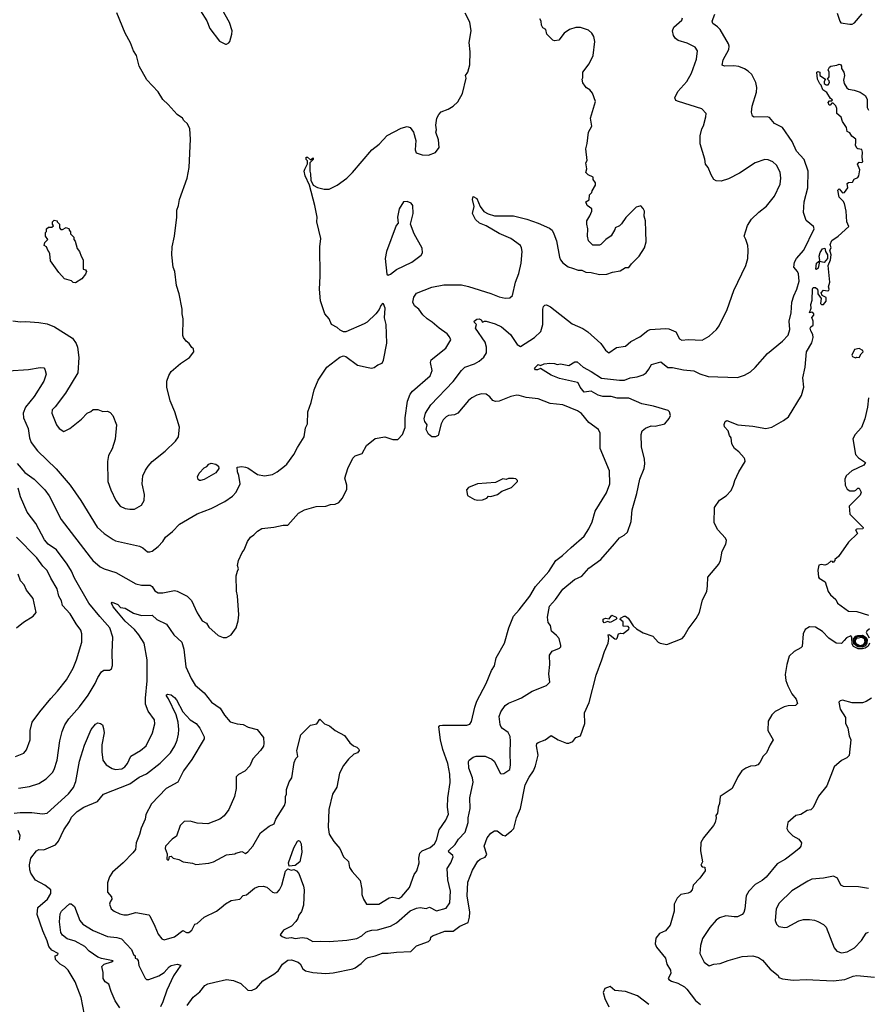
# Model space of a CAD drawing. Extents: x 1863017 to 1989460, y 394564 to 532820.
# Tile 45 of 213: x 1871152 to 1878343, y 472655 to 480999. Entities that reach past the tile are written whole.
import ezdxf

# ---------------------------------------------------------------- set-up
doc = ezdxf.new("R2010")
doc.units = 0

msp = doc.modelspace()

# ---------------------------------------------------------------- linework, layer by layer
at = {"layer": '0CON10XD'}
for points in [[(1872685, 481072.5), (1872738.3, 480988.3), (1872764.2, 480924.2), (1872845, 480817.5), (1872895, 480790), (1872905, 480790)], [(1872905, 480790), (1872925, 480802.5), (1872932.5, 480815), (1872948.8, 480875), (1872951.2, 480905), (1872930, 480975), (1872866.7, 481085)], [(1871055, 478023.3), (1871225.5, 478034.5), (1871325, 478052), (1871355, 478048.8), (1871365.9, 478035.9), (1871375.7, 477995), (1871355, 477936.2), (1871274.7, 477805.3), (1871201.5, 477715), (1871181.5, 477665), (1871184.6, 477624.6), (1871223.3, 477535), (1871235.5, 477455), (1871247.8, 477415), (1871301.4, 477345), (1871462.2, 477192.2), (1871578.6, 477055), (1871670, 476925), (1871809.1, 476699.1), (1871868, 476645), (1871942.7, 476592.7), (1871965, 476581.9), (1872166.3, 476536.3), (1872195, 476524.2), (1872235, 476490), (1872255, 476488.8), (1872273.9, 476496.1), (1872325.9, 476534.1), (1872365, 476577.5), (1872386.1, 476613.9), (1872447, 476663), (1872505, 476723.3), (1872655, 476810), (1872773, 476857), (1872890, 476915), (1872955, 476960), (1872985.8, 476995), (1873021.2, 477065), (1873008.8, 477135), (1872997, 477167), (1872995, 477207.5), (1873035, 477212.5), (1873065, 477206.7), (1873085, 477200), (1873167.5, 477145), (1873225, 477132), (1873295, 477143.8), (1873335, 477166.2), (1873394.4, 477215.6), (1873416.8, 477233.2), (1873476, 477315), (1873505.8, 477374.2), (1873563.3, 477465), (1873575, 477540), (1873590, 477575), (1873593.4, 477676.6), (1873620.8, 477755), (1873646.6, 477863.4), (1873680, 477945), (1873754, 478055), (1873865, 478138.8), (1873895, 478150), (1873915, 478143.3), (1874015, 478072), (1874105, 478050), (1874133, 478047), (1874155, 478052.5), (1874186.4, 478073.6), (1874223, 478087), (1874236.1, 478113.9), (1874261.7, 478258.3), (1874258.6, 478415), (1874242.9, 478472.9), (1874248, 478555), (1874235, 478590), (1874225, 478592.5), (1874212.3, 478577.7), (1874198.3, 478541.7), (1874170, 478505), (1874095, 478436.7), (1874069.5, 478420.5), (1873915.9, 478354.1), (1873895, 478353.8), (1873867.7, 478367.7), (1873841.2, 478391.2), (1873794.4, 478414.4), (1873773.3, 478465), (1873738.9, 478505), (1873701.9, 478615), (1873693.3, 478715), (1873699.4, 478825), (1873695.7, 479074.3), (1873704.3, 479145), (1873670, 479285), (1873672, 479325), (1873654, 479425), (1873607, 479597), (1873570, 479675), (1873562.5, 479715), (1873567, 479733), (1873591.7, 479778.3), (1873591.7, 479801.7), (1873580, 479815), (1873580, 479835), (1873590, 479835), (1873615, 479810), (1873638.3, 479828.3), (1873640, 479815), (1873610, 479785), (1873610, 479715), (1873617, 479693), (1873618.3, 479638.3), (1873640, 479595), (1873675, 479577.5), (1873731.7, 479561.7), (1873775, 479563.3), (1873842.5, 479595), (1873923.3, 479655), (1873973.3, 479705), (1874136.7, 479895), (1874196.7, 479945), (1874265, 480016.2), (1874385, 480080), (1874435, 480092.5), (1874460, 480085), (1874490, 480045), (1874507.5, 479975), (1874502.5, 479895), (1874510.7, 479870.7), (1874563.6, 479853.6), (1874615, 479850), (1874675, 479872.5), (1874707.5, 479915), (1874701.7, 479981.7), (1874677.5, 480045), (1874682.5, 480065), (1874677.5, 480105), (1874687.5, 480165), (1874702.5, 480195), (1874723.6, 480216.4), (1874781.7, 480241.7), (1874825, 480266.7), (1874865, 480303.3), (1874905, 480372.5), (1874935.9, 480504.1), (1874930, 480525), (1874950, 480555), (1874967.5, 480615), (1874968, 480725), (1874961.2, 480805), (1874976.2, 480905), (1874967.3, 480977.3), (1874926.2, 481055)], [(1871095, 478445.6), (1871157.9, 478437.9), (1871205, 478440.6), (1871315, 478432.9), (1871385, 478420), (1871446.4, 478396.4), (1871599.7, 478299.7), (1871631.4, 478255), (1871641.9, 478225), (1871653.3, 478135), (1871645.7, 478005), (1871540, 477835), (1871452.4, 477717.6), (1871427, 477693), (1871424.2, 477665), (1871462.5, 477565), (1871485, 477534), (1871525, 477510), (1871576.2, 477535), (1871675, 477614), (1871724.4, 477665.6), (1871755, 477678.8), (1871775, 477696.7), (1871815, 477696), (1871855, 477678.6), (1871895, 477681.2), (1871918.8, 477668.8), (1871940, 477645), (1871973.3, 477565), (1871960, 477445), (1871935, 477362.5), (1871904.2, 477305.8), (1871896, 477255), (1871898.6, 477085), (1871922.9, 477015), (1871967.5, 476925), (1872003.8, 476875), (1872045, 476857.5), (1872085, 476850), (1872125, 476850.8), (1872185, 476884), (1872205.8, 476924.2), (1872209.2, 476975), (1872189.2, 477065), (1872196.6, 477133.4), (1872217.6, 477182.4), (1872240.8, 477215), (1872275.6, 477254.4), (1872385, 477342.5), (1872472.7, 477427.3), (1872496.2, 477465), (1872506.2, 477545), (1872466.2, 477675), (1872427.7, 477767.7), (1872398.8, 477885), (1872398.8, 477935), (1872415, 477982.5), (1872435, 478016.7), (1872514.2, 478085.8), (1872590, 478135), (1872627.5, 478185), (1872625, 478210), (1872610.7, 478220.7), (1872587.5, 478255), (1872563.6, 478273.6), (1872540, 478305), (1872533.6, 478323.6), (1872535.8, 478465), (1872528, 478505), (1872528.6, 478545), (1872504.4, 478675), (1872481.1, 478745), (1872467.3, 478865), (1872451.8, 478901.8), (1872440.6, 479005), (1872443.5, 479075), (1872463.6, 479165), (1872483.1, 479325), (1872483.1, 479385), (1872498.1, 479425), (1872507.1, 479475), (1872571.4, 479655), (1872588.1, 479745), (1872598, 479985), (1872593, 480073), (1872572.5, 480115), (1872542.5, 480145), (1872532.5, 480165), (1872486.7, 480195), (1872411.2, 480281.2), (1872365, 480322), (1872325, 480386), (1872229.3, 480489.3), (1872164.4, 480605), (1872140.8, 480695), (1872117.1, 480735), (1872091.3, 480801.3), (1872044.4, 480885), (1871975.6, 481055.6)], [(1871846.7, 474795), (1871857.1, 474725), (1871885, 474684.2), (1871934.6, 474654.6), (1871965, 474645.6), (1872018, 474652), (1872042.8, 474667.2), (1872065.4, 474694.6), (1872095, 474758.6), (1872175.3, 474804.7), (1872223.5, 474846.5), (1872277.1, 474955), (1872298.3, 475031.7), (1872295, 475066.2), (1872240, 475140), (1872219.2, 475199.2), (1872218.3, 475248.3), (1872232, 475395), (1872231.1, 475575), (1872205.4, 475715), (1872162.3, 475785), (1872125, 475830.9), (1872045, 475901.5), (1871989.2, 475969.2), (1871945, 476024), (1871930, 476055), (1871935, 476062.5), (1871982.8, 476042.8), (1872005, 476018), (1872045, 476011.1), (1872115, 475969.1), (1872185, 475948.8), (1872275, 475951.9), (1872314.7, 475914.7), (1872396.3, 475876.3), (1872456.9, 475785), (1872524.5, 475724.5), (1872542.5, 475665), (1872560.5, 475515), (1872605.6, 475415), (1872639.4, 475359.4), (1872715.8, 475295), (1872775.8, 475215), (1872850, 475165), (1872888.6, 475105), (1872935, 475048), (1872995, 475031.2), (1873045, 475026.2), (1873087.5, 475005), (1873165, 474983.8), (1873218, 474915), (1873222, 474865), (1873217.7, 474842.3), (1873193.8, 474805), (1873128.8, 474735), (1873102.5, 474675), (1873059.3, 474630.7), (1873006.4, 474603.6), (1872986.4, 474583.6), (1872985.8, 474485), (1872970.8, 474415), (1872922.7, 474307.3), (1872885, 474253.8), (1872846.8, 474223.2), (1872745, 474184.2), (1872655, 474190), (1872595, 474206.9), (1872544.3, 474205.7), (1872510.9, 474169.1), (1872480.5, 474079.5), (1872443.3, 474055), (1872387.5, 473995), (1872383.3, 473975), (1872401.7, 473931.7), (1872400, 473885), (1872405, 473880), (1872415, 473880), (1872421.7, 473908.3), (1872435, 473910), (1872453, 473893), (1872501.7, 473881.7), (1872538.3, 473861.7), (1872615, 473852.5), (1872645, 473840), (1872755, 473852.5), (1872795, 473862.5), (1872905, 473922.5), (1872975, 473930), (1872983, 473937), (1873035, 473950), (1873065, 473933.3), (1873085, 473946.7), (1873126.2, 473995), (1873193, 474107), (1873265.9, 474164.1), (1873307.5, 474185), (1873322.5, 474225), (1873395, 474340), (1873403, 474367), (1873403.6, 474416.4), (1873412.5, 474435), (1873412.5, 474475), (1873435, 474540), (1873457.5, 474575), (1873476.7, 474705), (1873491.2, 474738.8), (1873510, 474755), (1873499.2, 474805), (1873535, 474938.8), (1873615, 475021.2), (1873668.8, 475031.2), (1873695, 475072.5), (1873735, 475032.5), (1873776.1, 475016.1), (1873826.4, 474976.4), (1873903, 474933), (1873950.7, 474870.7), (1873980, 474845), (1874010, 474835), (1874027, 474817), (1874027.5, 474805), (1874013, 474787), (1873983.9, 474776.1), (1873937, 474733), (1873895, 474680), (1873862.5, 474615), (1873838, 474495), (1873802.5, 474435), (1873770.6, 474305), (1873764.4, 474155), (1873775, 474097.5), (1873814.4, 474034.4), (1873863.8, 473975), (1873896.7, 473905), (1873938.8, 473865), (1873946.7, 473815), (1873969.5, 473779.5), (1874036.7, 473705), (1874050.7, 473630.7), (1874052, 473585), (1874065, 473547.5), (1874090, 473505), (1874195, 473502.9), (1874281.7, 473558.3), (1874315, 473563.1), (1874365, 473551.4), (1874391.1, 473568.9), (1874454.3, 473645), (1874494, 473755), (1874518, 473785), (1874536, 473855), (1874534.2, 473895), (1874542, 473935), (1874561.2, 473955), (1874630, 473985), (1874667.1, 474015), (1874683.3, 474045), (1874707.3, 474135), (1874763.7, 474216.3), (1874785, 474267.5), (1874778.2, 474325), (1874779.1, 474405), (1874799.6, 474535), (1874797.5, 474605), (1874780.4, 474695), (1874737.3, 474815), (1874716.9, 474896.9), (1874704.2, 475005.8), (1874713.1, 475016.9), (1874735, 475020.8), (1874939.5, 475019.5), (1874965, 475028.8), (1874979.1, 475050.9), (1875007.4, 475172.6), (1875026.3, 475223.7), (1875104.3, 475375), (1875150.8, 475485), (1875175.4, 475524.6), (1875189.7, 475590.3), (1875260, 475715), (1875297.5, 475845), (1875336, 475945), (1875385, 475998.8), (1875474.2, 476115), (1875523.8, 476196.2), (1875635, 476323.8), (1875695.8, 476415), (1875752.4, 476457.6), (1875824.5, 476525.5), (1875935, 476622), (1875975.5, 476684.5), (1876004.2, 476745), (1876027, 476833), (1876125, 476990), (1876152.9, 477065), (1876148.6, 477175), (1876070.8, 477365), (1876072, 477495), (1876057, 477527), (1875975, 477584), (1875912.1, 477662.1), (1875880, 477685), (1875755, 477735.7), (1875647.3, 477747.3), (1875545, 477785.8), (1875445, 477797.5), (1875385.5, 477815.5), (1875365, 477815.7), (1875315, 477805.7), (1875215, 477765.7), (1875185, 477762.9), (1875162.1, 477772.1), (1875135, 477804), (1875105, 477824.2), (1875065, 477828.6), (1875025, 477817.8), (1874982, 477795), (1874955, 477772.9), (1874865.4, 477664.6), (1874835, 477651.1), (1874785, 477644.4), (1874765, 477632.5), (1874741.7, 477608.3), (1874724.4, 477575), (1874699.2, 477475), (1874675, 477464.2), (1874645, 477462.5), (1874617.1, 477487.1), (1874595.5, 477525), (1874605.5, 477565), (1874583.6, 477593.6), (1874580, 477615), (1874590, 477665), (1874635, 477734.2), (1874825, 477933.1), (1874895, 478027.1), (1874925, 478053.1), (1875005, 478083.3), (1875044.2, 478105), (1875085, 478137.5), (1875107.1, 478175), (1875108.6, 478225), (1875097.1, 478265), (1875014.3, 478385), (1875023.3, 478415), (1875005, 478433.3), (1875004, 478445), (1875025, 478462), (1875046.7, 478465), (1875063.3, 478455), (1875074.2, 478434.2), (1875090, 478445), (1875105.9, 478444.1), (1875181.4, 478421.4), (1875235.3, 478395.3), (1875312.2, 478332.2), (1875366, 478245), (1875395, 478230), (1875515, 478305.7), (1875566.7, 478355), (1875584.5, 478415), (1875586, 478545), (1875591.2, 478568.8), (1875600.5, 478579.5), (1875615, 478581.2), (1875648.8, 478565), (1875832.2, 478422.2), (1875925, 478381.9), (1875965, 478354.3), (1876075, 478255.8), (1876115, 478198), (1876145, 478176), (1876209.8, 478220.2), (1876285, 478232), (1876329.3, 478270.7), (1876408.1, 478311.9), (1876474.6, 478365.4), (1876495, 478372.5), (1876625, 478381.4), (1876652.3, 478377.7), (1876712.7, 478352.7), (1876743.8, 478295), (1876762.7, 478282.7), (1876815, 478288.6), (1876935, 478284), (1876995, 478316.7), (1877055.7, 478374.3), (1877078.8, 478405), (1877146.8, 478543.2), (1877204, 478705), (1877306, 478915), (1877322, 478975), (1877326.2, 479045), (1877321.2, 479085), (1877306.2, 479135), (1877290, 479165), (1877320, 479255), (1877352.3, 479307.7), (1877415, 479368.8), (1877481.2, 479418.8), (1877547.6, 479502.4), (1877597.1, 479605), (1877601.4, 479655), (1877595.6, 479705.6), (1877566, 479765), (1877535, 479794), (1877495, 479810.8), (1877465, 479814.2), (1877384.5, 479785.5), (1877251.2, 479698.8), (1877159.5, 479650.5), (1877095, 479630), (1877055, 479632.5), (1877033.6, 479643.6), (1877010, 479685), (1876987, 479747), (1876962.5, 479775), (1876957, 479817), (1876917, 479947), (1876916.7, 480015), (1876931.2, 480075), (1876945, 480100), (1876967.5, 480175), (1876970, 480205), (1876933.6, 480243.6), (1876735, 480304.2), (1876713.3, 480315), (1876704, 480335), (1876730.2, 480389.8), (1876805, 480476), (1876843.6, 480546.4), (1876885.7, 480665), (1876895.8, 480735.8), (1876875, 480766), (1876808.7, 480798.7), (1876733, 480823), (1876710.3, 480840.3), (1876692, 480865), (1876683.8, 480905), (1876696.2, 480935), (1876763.3, 480995), (1876768.8, 481015)], [(1875175.6, 479335.6), (1875335, 479335.7), (1875449.3, 479309.3), (1875545.5, 479275.5), (1875642.7, 479232.7), (1875664.2, 479214.2), (1875679.2, 479185), (1875700.8, 479125), (1875726.2, 478985), (1875735, 478962.5), (1875755, 478937.5), (1875800, 478905), (1875835, 478892.5), (1875885, 478877.5), (1875915, 478877.5), (1875948.3, 478858.3), (1875995, 478857.5), (1876065, 478840), (1876128.3, 478841.7), (1876175, 478860), (1876240.5, 478869.5), (1876285, 478900), (1876315, 478900), (1876335, 478930), (1876401.2, 478995), (1876446, 479065), (1876460, 479115), (1876458, 479205), (1876453.6, 479293.6), (1876443.3, 479335), (1876446.2, 479375), (1876435, 479400), (1876415, 479420), (1876375, 479410), (1876287, 479323), (1876250.7, 479269.3), (1876235, 479252.5), (1876197.5, 479235), (1876195, 479220), (1876165, 479167.5), (1876117.5, 479135), (1876075, 479092.5), (1876065, 479087.5), (1876008.3, 479088.3), (1875972.5, 479125), (1875963.8, 479163.8), (1875966.7, 479225), (1875957, 479267), (1875957.5, 479295), (1875983.9, 479336.1), (1875998.8, 479375), (1876000, 479395), (1875960, 479425), (1875950, 479455), (1875978.3, 479471.7), (1875980, 479515), (1876000, 479535), (1876001.7, 479548.3), (1876030, 479595), (1876030, 479615), (1876010, 479645), (1876010, 479665), (1875970, 479685), (1875950, 479705), (1875957.5, 479735), (1875950, 479785), (1875960, 479805), (1875950, 479905), (1875961.7, 479948.3), (1875972.5, 480045), (1876000, 480095), (1875987.5, 480165), (1876032.5, 480305), (1876006.7, 480375), (1875983.9, 480403.9), (1875955, 480420), (1875942.5, 480435), (1875923, 480463), (1875917.5, 480495), (1875922.5, 480505), (1875922.5, 480555), (1875976.7, 480625), (1876010, 480695), (1876026.2, 480815), (1876016.7, 480855), (1876000, 480885), (1875970.7, 480910.7), (1875905, 480933.3), (1875865, 480933.3), (1875810, 480915), (1875767, 480883), (1875720, 480825), (1875685, 480820), (1875670, 480825), (1875620, 480875), (1875610, 480915), (1875585, 480930), (1875573, 480953), (1875570, 480985), (1875560, 481005)], [(1877395.4, 480384.6), (1877398.2, 480425), (1877389.5, 480465), (1877355, 480534), (1877325, 480562.9), (1877293, 480583), (1877245, 480601.1), (1877203.4, 480606.6), (1877124.3, 480604.3), (1877104.3, 480614.3), (1877112.2, 480657.8), (1877160.9, 480745), (1877163.8, 480775), (1877158.9, 480795), (1877088.9, 480915), (1877065, 480938.8), (1877024.2, 480965), (1877020, 480985), (1877042.3, 481045)], [(1878080, 481055), (1878101.4, 480985), (1878111.5, 480971.5), (1878185, 480960.6), (1878205, 480961.4), (1878225, 480971.4), (1878291.7, 481048.3)], [(1878238.3, 479961.7), (1878237.3, 479987.3), (1878202.2, 480012.2), (1878185, 480040), (1878165, 480050), (1878158.6, 480085), (1878124.5, 480134.5), (1878113.6, 480173.6), (1878075.8, 480205), (1878076.9, 480245), (1878068, 480268), (1878045, 480290), (1878035, 480290), (1878020, 480275), (1878012.5, 480275), (1878003, 480297), (1878015, 480310), (1878035, 480310), (1878040, 480320), (1878021.2, 480331.2), (1877990.9, 480380.9), (1877956.2, 480405), (1877943.8, 480443.8), (1877931.2, 480455), (1877913.3, 480495), (1877907.5, 480555), (1877915, 480560), (1877932.5, 480555), (1877932.5, 480525), (1877980, 480495), (1877968.8, 480475), (1877968.8, 480458.8), (1877985, 480447.5), (1878002.5, 480447.5), (1878014, 480465), (1878010.5, 480480.5), (1877997.5, 480495), (1878010, 480515), (1878010, 480555), (1878003.3, 480575), (1878013.3, 480595), (1878025, 480603.3), (1878075, 480612.5), (1878095, 480622.5), (1878108.3, 480618.3), (1878116.1, 480606.1), (1878116.7, 480585), (1878136.2, 480555), (1878141.2, 480525), (1878133.8, 480485), (1878137.7, 480457.7), (1878160, 480420), (1878175, 480410.8), (1878222.7, 480402.7), (1878275, 480384.3), (1878316, 480355), (1878334.3, 480325), (1878332.9, 480255), (1878345, 480232.5)], [(1871700, 472565), (1871672.7, 472712.7), (1871643.8, 472786.2), (1871622.9, 472845), (1871562.9, 472945), (1871533.3, 472973.3), (1871495, 472994.5), (1871456, 473035), (1871453.3, 473065), (1871475, 473074), (1871478.8, 473085), (1871423.1, 473113.1), (1871398.1, 473145), (1871385, 473193.8), (1871346.9, 473276.9), (1871300.9, 473415), (1871305.3, 473475), (1871387.2, 473545), (1871415.9, 473595), (1871415.9, 473625), (1871365.9, 473665.9), (1871285, 473706.8), (1871246.7, 473766.7), (1871237.2, 473795), (1871236, 473836), (1871247.2, 473892.8), (1871295, 473955.7), (1871315, 473967.1), (1871355, 473965.6), (1871455, 474006.7), (1871481.7, 474038.3), (1871524.6, 474135), (1871574.5, 474205), (1871590, 474240), (1871640.1, 474289.9), (1871695, 474324.5), (1871811.2, 474375), (1871863, 474437), (1872085, 474523.3), (1872165, 474578.9), (1872225, 474607.5), (1872342.4, 474697.6), (1872428.6, 474785), (1872465.7, 474845), (1872486.3, 474893.7), (1872498.6, 474945), (1872499.2, 474985), (1872494.2, 475045), (1872478.3, 475108.3), (1872413.2, 475243.2), (1872395, 475270), (1872395, 475277.5), (1872405, 475283.3), (1872435, 475277.5), (1872465, 475256), (1872481.9, 475235), (1872533.6, 475133.6), (1872595.5, 475065.5), (1872646, 475035), (1872677.5, 474995), (1872715, 474922.5), (1872716.1, 474906.1), (1872609.4, 474730.6), (1872538.9, 474635), (1872492.4, 474537.6), (1872392.9, 474485), (1872267.5, 474355), (1872219.4, 474265), (1872216.3, 474223.7), (1872181.1, 474148.9), (1872167.3, 474095), (1872138.5, 474025), (1872132.9, 473967.1), (1872111.8, 473938.2), (1872030, 473855), (1871937.5, 473775), (1871912, 473735), (1871895.8, 473685), (1871896.2, 473605), (1871930.6, 473565), (1871931.9, 473545), (1871917.5, 473525), (1871914.2, 473505), (1871926.2, 473465), (1871951.2, 473445), (1872000.7, 473420.7), (1872035, 473412.9), (1872065, 473413.4), (1872135, 473434.4), (1872245, 473412.5), (1872254.4, 473404.4), (1872298, 473318), (1872325, 473250), (1872355, 473208.8), (1872375, 473200.8), (1872465, 473226.5), (1872535, 473280.5), (1872565, 473263.5), (1872585, 473263.3), (1872609.6, 473285), (1872635, 473334.4), (1872655, 473338.9), (1872715.6, 473395), (1872820, 473445), (1872859.2, 473475), (1872895, 473505.7), (1872945, 473534.2), (1873017.5, 473545), (1873045, 473576.2), (1873075, 473583.8), (1873140.3, 473639.7), (1873175, 473652.5), (1873215, 473655.8), (1873245, 473649.2), (1873295, 473606.2), (1873315, 473600), (1873335, 473604), (1873354.3, 473625), (1873373.7, 473666.3), (1873405, 473783.3), (1873425, 473802.5), (1873452.7, 473792.7), (1873475, 473796.7), (1873496.8, 473786.8), (1873517.5, 473765), (1873556.5, 473656.5), (1873561.9, 473625), (1873556.9, 473495), (1873539.1, 473440.9), (1873517.9, 473412.1), (1873508.5, 473381.5), (1873492.4, 473357.6), (1873455, 473317.5), (1873388, 473285), (1873360, 473245), (1873375, 473228.8), (1873410, 473215), (1873455, 473220.8), (1873485, 473212.9), (1873545, 473222.7), (1873585, 473214.4), (1873635, 473187.1), (1873700.3, 473189.7), (1873775, 473187.8), (1873925, 473197.6), (1874008.2, 473211.8), (1874052.5, 473235), (1874084.6, 473265.4), (1874103.8, 473275), (1874135, 473284.5), (1874185, 473285.5), (1874295, 473316.5), (1874345, 473345.4), (1874461.4, 473448.6), (1874515, 473469.2), (1874545, 473474.6), (1874595, 473466.5), (1874625, 473478.5), (1874685, 473447.5), (1874765, 473471.2), (1874795.6, 473514.4), (1874803.5, 473615), (1874780.2, 473710.2), (1874773.1, 473805), (1874804.6, 473855), (1874823.8, 473905), (1874823.6, 473915), (1874788.7, 473945), (1874786.7, 473955), (1874840.8, 474009.2), (1874871.4, 474055), (1874928.1, 474115), (1874951.5, 474195), (1874952.9, 474235), (1874968.9, 474315), (1874966.9, 474405), (1874993.2, 474536.8), (1874989.4, 474575), (1874958.5, 474655), (1874955.9, 474714.1), (1874961.2, 474725), (1874995, 474750), (1875020.9, 474759.1), (1875095, 474758.1), (1875153.2, 474733.2), (1875172, 474715), (1875225, 474612), (1875235, 474607.5), (1875255, 474611.1), (1875305.6, 474645), (1875312.2, 474685), (1875308.1, 474785), (1875312.2, 474885), (1875306.9, 474925), (1875289.7, 474959.7), (1875242.6, 474992.6), (1875229.7, 475009.7), (1875222.7, 475027.3), (1875215.6, 475095), (1875228.6, 475135), (1875265, 475187.5), (1875295, 475206.9), (1875365, 475234.4), (1875405, 475252.5), (1875495, 475308.6), (1875615, 475356.7), (1875643.3, 475385), (1875635.7, 475455), (1875644.2, 475535), (1875640, 475615), (1875663.2, 475646.8), (1875726.1, 475673.9), (1875736.1, 475683.9), (1875736.7, 475695), (1875722.5, 475755), (1875701.7, 475781.7), (1875658.3, 475818.3), (1875651.2, 475865), (1875629.4, 475889.4), (1875624.4, 475935), (1875640.8, 476029.2), (1875691.9, 476085), (1875755, 476174.4), (1875853.7, 476256.3), (1875916.4, 476283.6), (1875975, 476350.8), (1876076.1, 476423.9), (1876192.9, 476557.1), (1876235, 476609.2), (1876275, 476631.2), (1876301.2, 476655), (1876334.3, 476745.7), (1876341.4, 476845), (1876381.9, 476985), (1876405.6, 477105), (1876444, 477195), (1876449.2, 477235), (1876446, 477275), (1876420.3, 477380.3), (1876418.8, 477485), (1876426.4, 477513.6), (1876453.9, 477536.1), (1876503.6, 477556.4), (1876536.7, 477553.3), (1876620, 477575), (1876655, 477620), (1876666.7, 477645), (1876657.5, 477675), (1876646.2, 477686.2), (1876522.7, 477722.7), (1876425, 477742.9), (1876315, 477791.5), (1876215, 477792.1), (1876165, 477804.7), (1876093.1, 477806.9), (1876055, 477816.6), (1875995, 477850.9), (1875935, 477841.9), (1875901.9, 477885), (1875885, 477921.2), (1875877.5, 477925), (1875725, 477957.6), (1875656.1, 477986.1), (1875565, 478043.8), (1875539.1, 478030.9), (1875522.9, 478032.9), (1875515, 478046.7), (1875545, 478076.2), (1875565, 478067.5), (1875595, 478082.5), (1875645, 478088.6), (1875685, 478085.7), (1875705, 478075.8), (1875735, 478081.4), (1875805, 478069.5), (1875855, 478099.2), (1875875, 478100), (1875925.7, 478055), (1875995, 478018.1), (1876081.5, 477961.5), (1876235, 477943.3), (1876277.5, 477945), (1876325, 477964.5), (1876385, 477972.8), (1876435, 477988.9), (1876461.8, 478005), (1876484.1, 478035.9), (1876505, 478075.6), (1876585, 478100), (1876645, 478050.4), (1876685, 478052.1), (1876777.6, 478032.4), (1876864.4, 478024.4), (1876915, 477996.5), (1876985, 477974.5), (1877235, 477966), (1877295, 477986.2), (1877344.1, 478015.9), (1877385, 478050), (1877489.1, 478170.9), (1877615.7, 478274.3), (1877664.2, 478325.8), (1877676.8, 478373.2), (1877671.1, 478445), (1877687.9, 478515), (1877695.4, 478605), (1877710.7, 478659.3), (1877737.5, 478715), (1877756.4, 478783.6), (1877751.8, 478845), (1877743.1, 478865), (1877712, 478902), (1877717.8, 478945), (1877734.4, 478975), (1877797.5, 479045), (1877884.3, 479225), (1877878, 479245), (1877816.8, 479296.8), (1877793.1, 479365), (1877800.6, 479455), (1877830.9, 479575), (1877832.1, 479715), (1877799.1, 479815), (1877735.3, 479885.3), (1877696.9, 479965), (1877615, 480085.7), (1877549.4, 480119.4), (1877505, 480169.2), (1877485, 480174.2), (1877375, 480172), (1877361.7, 480181.7), (1877354.4, 480215), (1877359.4, 480265), (1877395.4, 480384.6)], [(1872571.2, 472645), (1872621.4, 472715), (1872677.6, 472762.4), (1872720, 472815), (1872745, 472829.1), (1872805, 472842.1), (1872905, 472866.2), (1872965, 472856.5), (1873025, 472832.9), (1873084.7, 472774.7), (1873115, 472771.1), (1873157.1, 472792.9), (1873212.9, 472855), (1873305, 472910), (1873340.8, 472939.2), (1873380, 472995), (1873425, 473030.7), (1873455, 473033.6), (1873511.1, 473011.1), (1873527.7, 472997.7), (1873551.9, 472955), (1873575, 472937.9), (1873635, 472924), (1873745, 472916.2), (1873807.8, 472922.2), (1873975, 472956.7), (1873995, 472964.4), (1874045, 473000.5), (1874085, 473041.1), (1874105, 473052.5), (1874165, 473065.5), (1874225, 473089.5), (1874275, 473088.5), (1874345, 473097.5), (1874465, 473104), (1874515, 473150), (1874615, 473188), (1874633.3, 473205), (1874636.7, 473225), (1874650, 473235), (1874755, 473275.6), (1874825, 473274.4), (1874881.7, 473318.3), (1874952.4, 473347.6), (1874964.6, 473395), (1874965.4, 473435), (1874943.3, 473573.3), (1874949.8, 473690.2), (1874988.3, 473791.7), (1875035, 473868), (1875055, 473885.8), (1875095, 473902.5), (1875110.8, 473925), (1875086.9, 473995), (1875113.3, 474066.7), (1875145, 474106), (1875175, 474124.2), (1875197.5, 474125), (1875245, 474088.8), (1875265, 474083.3), (1875320, 474125), (1875339.2, 474145), (1875363.1, 474235), (1875394.5, 474315), (1875435, 474516.2), (1875468.8, 474581.2), (1875506.7, 474635), (1875523.1, 474675), (1875544.3, 474765.7), (1875530.6, 474845), (1875534.3, 474865), (1875545, 474874.3), (1875605, 474896.2), (1875655, 474933.3), (1875715.5, 474895.5), (1875785, 474868.6), (1875805, 474869.2), (1875838.3, 474881.7), (1875865, 474916.7), (1875905, 474930), (1875941.9, 475035), (1875938.6, 475125), (1875978, 475212), (1876038, 475445), (1876085.7, 475575), (1876106.3, 475643.7), (1876138.6, 475715), (1876144.3, 475755), (1876137.5, 475785), (1876145, 475788.8), (1876155, 475783.8), (1876195, 475750.8), (1876205, 475750), (1876215, 475756.7), (1876225.6, 475794.4), (1876245, 475800), (1876265, 475796), (1876312.9, 475835), (1876315.5, 475845.5), (1876307.4, 475857.4), (1876265, 475860), (1876266, 475895), (1876238.8, 475915), (1876242.3, 475927.7), (1876275, 475943.3), (1876285, 475943.3), (1876308.3, 475928.3), (1876351.7, 475861.7), (1876377.4, 475837.4), (1876433.7, 475803.7), (1876516.7, 475775), (1876562, 475725), (1876580, 475715), (1876635, 475705.6), (1876764.2, 475755), (1876782.5, 475775), (1876815.5, 475835), (1876885.5, 475925), (1876912.5, 475975), (1876938.7, 476081.3), (1876975, 476153.3), (1876979.8, 476200.2), (1876981.9, 476275), (1877076.9, 476385), (1877089.2, 476415), (1877104.6, 476495), (1877134.7, 476555.3), (1877142.5, 476585), (1877133.3, 476605), (1877067, 476677), (1877035.6, 476735), (1877038.5, 476865), (1877082.1, 476927.9), (1877137.5, 476965), (1877180.9, 477009.1), (1877201.5, 477055), (1877211.1, 477095), (1877245, 477168), (1877299.2, 477255), (1877298, 477275), (1877290, 477285), (1877245.4, 477335.4), (1877208.6, 477365), (1877187.5, 477405), (1877180, 477455), (1877167.5, 477475), (1877156.2, 477515), (1877125, 477547.5), (1877121.7, 477568.3), (1877131.2, 477595), (1877145, 477601.4), (1877236.1, 477566.1), (1877268, 477562), (1877365, 477554.4), (1877475, 477534.4), (1877525, 477545.6), (1877625, 477601.1), (1877668, 477632), (1877777.3, 477812.7), (1877796.2, 477885), (1877788.5, 477965), (1877806.9, 478053.1), (1877819.1, 478185), (1877865, 478261.2), (1877875.7, 478305), (1877871.7, 478331.7), (1877855, 478362.5), (1877850.8, 478385), (1877855, 478396.7), (1877875, 478410), (1877874.3, 478445), (1877864, 478475), (1877881.2, 478495), (1877882, 478505), (1877865, 478520), (1877843.8, 478515), (1877859.4, 478555), (1877856.7, 478585), (1877867.5, 478622.5), (1877868.9, 478715), (1877875, 478728.6), (1877895, 478728.6), (1877911.4, 478715), (1877914.4, 478695.6), (1877913.8, 478675), (1877943.3, 478635), (1877936.7, 478595), (1877946.1, 478586.1), (1877963.9, 478586.1), (1877985.9, 478614.1), (1877985.7, 478645), (1877952, 478662), (1877944, 478685), (1877963.2, 478706.8), (1877998.3, 478701.7), (1878007.1, 478705), (1878010.6, 478715), (1878004.4, 478735), (1878015.8, 478774.2), (1878003.3, 478915), (1878022.5, 478965), (1878028.1, 479005), (1878016, 479045), (1878027.1, 479065), (1878019.4, 479095), (1878032.7, 479127.3), (1878087.1, 479162.9), (1878177.5, 479245), (1878160, 479285), (1878156, 479375), (1878140.5, 479440.5), (1878130.5, 479460.5), (1878096.7, 479495), (1878083.8, 479555), (1878096.2, 479566.2), (1878125, 479532.5), (1878140, 479535), (1878170, 479575), (1878165, 479610), (1878175, 479620), (1878208.3, 479621.7), (1878221.7, 479648.3), (1878255, 479660), (1878262.5, 479675), (1878272.5, 479725), (1878250, 479775), (1878265, 479792.5), (1878285, 479787.5), (1878295.8, 479794.2), (1878290, 479835), (1878292.5, 479875), (1878288.3, 479898.3), (1878253, 479903), (1878245, 479910), (1878233.3, 479935), (1878238.3, 479961.7)], [(1871129.3, 477239.3), (1871195, 477162.9), (1871275, 477105.6), (1871364.4, 477015), (1871400.5, 476965), (1871504, 476764), (1871749.4, 476445), (1871771.4, 476415), (1871835, 476361.4), (1871866.7, 476345), (1871966.7, 476315), (1872135, 476219.4), (1872185, 476205.6), (1872257.3, 476207.3), (1872273.8, 476195), (1872297.9, 476157.9), (1872325, 476143.1), (1872365, 476140.6), (1872465, 476162), (1872485, 476157.5), (1872570, 476115), (1872607.4, 476077.4), (1872655, 475971.2), (1872698.8, 475905), (1872735, 475883.8), (1872755, 475852), (1872835, 475780), (1872875, 475763.3), (1872905, 475763.8), (1872945, 475786.7), (1872986.2, 475845), (1873002, 475905), (1873010, 475955), (1872997.7, 476117.7), (1872988.8, 476155), (1872986.7, 476285), (1872996.7, 476325), (1873006.7, 476345), (1872996.7, 476375), (1873006.7, 476415), (1873037.5, 476485), (1873053.6, 476506.4), (1873081.7, 476578.3), (1873107.5, 476615), (1873135, 476632.5), (1873167.5, 476665), (1873205, 476686.7), (1873305, 476698.8), (1873385, 476716.7), (1873425, 476716.7), (1873514.1, 476815.9), (1873564.1, 476845.9), (1873663, 476873), (1873745, 476877.5), (1873785, 476890), (1873825, 476893.3), (1873855, 476907.5), (1873887, 476943), (1873925, 477020), (1873923.8, 477055), (1873906.2, 477115), (1873931.2, 477195), (1873975, 477283.3), (1873995, 477303.3), (1874055, 477322.5), (1874089.7, 477390.3), (1874165, 477448.8), (1874245, 477463.3), (1874315, 477440), (1874355, 477442.5), (1874395.8, 477484.2), (1874418.1, 477541.9), (1874418.9, 477625), (1874438.5, 477765), (1874460, 477825), (1874479.2, 477850.8), (1874628.9, 477981.1), (1874647.1, 478025), (1874632.5, 478095), (1874637.5, 478115), (1874762.5, 478215), (1874804, 478285), (1874795, 478310), (1874775, 478338), (1874705, 478384.2), (1874646.1, 478436.1), (1874605, 478463.1), (1874568.3, 478498.3), (1874532.9, 478545), (1874497.5, 478575), (1874484.2, 478605), (1874491.3, 478648.7), (1874515, 478680.8), (1874645, 478732.2), (1874745, 478751.1), (1874855, 478753.1), (1874895, 478751.4), (1874955, 478736.9), (1875145, 478678.6), (1875215, 478649.2), (1875265, 478638), (1875305, 478641.2), (1875328.3, 478661.7), (1875353.1, 478775), (1875381.3, 478848.7), (1875401.4, 478935), (1875408.6, 479035), (1875405, 479066.7), (1875395, 479086), (1875314.4, 479144.4), (1875215.7, 479185.7), (1875105, 479252.5), (1875048, 479275), (1875014, 479305), (1874988.8, 479355), (1875002, 479415), (1874987.5, 479475), (1874995, 479500), (1875025, 479482.5), (1875054, 479415), (1875084.5, 479374.5), (1875122.4, 479352.4), (1875175.6, 479335.6)], [(1874275, 478833.3), (1874295, 478841.2), (1874345, 478882.5), (1874475, 478944), (1874555, 479003.3), (1874565.8, 479024.2), (1874561.7, 479061.7), (1874493.8, 479185), (1874462.5, 479265), (1874486.7, 479355), (1874482.5, 479425), (1874470, 479445), (1874435, 479457.5), (1874403.6, 479456.4), (1874367.5, 479395), (1874352.5, 479325), (1874360, 479275), (1874342.5, 479255), (1874260, 479035), (1874248.8, 478975), (1874263.6, 478843.6), (1874275, 478833.3)], [(1871625, 478770), (1871605, 478772.5), (1871590, 478785), (1871531.7, 478801.7), (1871482.5, 478855), (1871413.3, 478955), (1871407.5, 479015), (1871400, 479035), (1871390, 479045), (1871380, 479075), (1871360, 479085), (1871365, 479110), (1871390, 479135), (1871370, 479165), (1871370, 479195), (1871380, 479205), (1871380, 479225), (1871395, 479240), (1871425, 479240), (1871438.3, 479251.7), (1871430, 479265), (1871430, 479285), (1871445, 479300), (1871470, 479295), (1871470, 479285), (1871490, 479265), (1871490, 479235), (1871501.7, 479221.7), (1871515, 479220), (1871545, 479237.5), (1871570, 479225), (1871570, 479215), (1871581.7, 479201.7), (1871583, 479183), (1871610, 479155), (1871610, 479135), (1871621.7, 479121.7), (1871638.3, 479058.3), (1871660, 479035), (1871672.5, 478995), (1871690, 478965), (1871690, 478885), (1871708.3, 478878.3), (1871717.5, 478865), (1871708.3, 478841.7), (1871678.3, 478801.7), (1871625, 478770)], [(1877905, 478882), (1877897.5, 478885), (1877904.5, 478935), (1877933.3, 478956.7), (1877925.7, 478995), (1877933.8, 479025), (1877955, 479055.8), (1877973.3, 479063.3), (1877980, 479035), (1877997.1, 479007.1), (1877996, 478975), (1877967.7, 478942.3), (1877930, 478950), (1877916.9, 478893.1), (1877905, 478882)], [(1878235, 478133.8), (1878245, 478140), (1878265, 478136.2), (1878282.5, 478167.5), (1878300, 478185), (1878296.7, 478195), (1878265, 478212.5), (1878225, 478202.5), (1878204.2, 478155), (1878208.8, 478145), (1878235, 478133.8)], [(1878345.8, 477795), (1878336, 477715), (1878313.1, 477615), (1878286.4, 477543.6), (1878230.6, 477485), (1878212, 477448), (1878235.6, 477315), (1878260.8, 477285), (1878320, 477245), (1878303.8, 477225), (1878202, 477175), (1878155, 477132), (1878144.3, 477105), (1878146.7, 477055), (1878165, 477020), (1878185, 477006.7), (1878225, 477006.7), (1878238.3, 477011.7), (1878255, 477030), (1878265, 477030), (1878283.3, 476995), (1878275, 476968.8), (1878181.2, 476875), (1878185, 476807.5), (1878300, 476695), (1878296.4, 476683.6), (1878245, 476682.5), (1878234, 476676), (1878252.5, 476645), (1878175, 476572.5), (1878089.3, 476450.7), (1878060, 476425), (1878060, 476415), (1878045, 476400), (1878038.3, 476408.3), (1878025, 476410), (1877996.1, 476383.9), (1877975, 476376.7), (1877945, 476383.3), (1877925, 476376.7), (1877914, 476335), (1877921.2, 476275), (1877927.5, 476265), (1877977.5, 476235), (1878003.9, 476153.9), (1878022.5, 476125), (1878067.5, 476085), (1878082.5, 476055), (1878175, 475987.5), (1878245, 475984.3), (1878345, 475952.9)], [(1872685, 477093.3), (1872675, 477093.3), (1872663.6, 477103.6), (1872657.5, 477125), (1872672.5, 477155), (1872715, 477202.5), (1872736.4, 477213.6), (1872755, 477232.5), (1872775, 477240), (1872815, 477232.5), (1872836.4, 477216.4), (1872840, 477195), (1872815, 477157.5), (1872715, 477103.3), (1872685, 477093.3)], [(1875035, 476926.2), (1875075, 476931.2), (1875110, 476945), (1875125, 476960), (1875145, 476957.5), (1875200, 476975), (1875236.7, 477003.3), (1875320, 477035), (1875370, 477085), (1875370, 477095), (1875355, 477107.5), (1875335, 477110), (1875295, 477110), (1875275, 477102.5), (1875245, 477106.7), (1875185, 477077.5), (1875030, 477065), (1874955, 477033.3), (1874937.5, 477015), (1874947, 476967), (1875005, 476933.3), (1875035, 476926.2)], [(1871142.7, 474487.3), (1871235, 474501.4), (1871315, 474527.1), (1871375, 474565.8), (1871430.3, 474619.7), (1871444.5, 474645.5), (1871470, 474725), (1871492.4, 474887.6), (1871512.6, 474967.4), (1871535.4, 475024.6), (1871569.2, 475075), (1871660, 475175), (1871732.9, 475275), (1871791.1, 475375), (1871812.9, 475425), (1871845, 475473.3), (1871865, 475486.7), (1871913, 475487), (1871930.7, 475499.3), (1871938.8, 475525), (1871935.6, 475635), (1871941.9, 475765), (1871914.4, 475845), (1871831.8, 475941.8), (1871738.8, 476055), (1871615.4, 476265), (1871591.2, 476325), (1871554.6, 476385), (1871462.7, 476505), (1871394, 476554), (1871361.7, 476591.7), (1871288.1, 476728.1), (1871215.4, 476825), (1871159.1, 476955), (1871138, 477028)], [(1871115.7, 474754.3), (1871185.5, 474784.5), (1871208.3, 474811.7), (1871240.8, 474895), (1871240, 474975), (1871258.6, 475045), (1871321.4, 475135), (1871414.6, 475245.4), (1871472, 475308), (1871547.5, 475405), (1871605.6, 475505), (1871633.1, 475575), (1871678.1, 475725), (1871679.4, 475795), (1871669.4, 475825), (1871629.8, 475879.8), (1871580.6, 475965), (1871515.6, 476035), (1871505.6, 476075), (1871484.4, 476115), (1871469.5, 476175), (1871414.4, 476265), (1871385, 476331.4), (1871347.9, 476367.9), (1871297.7, 476437.7), (1871125.7, 476615)], [(1871124.1, 475845.9), (1871185, 475894.2), (1871266.2, 475945), (1871292, 475975), (1871266.9, 476095), (1871208.9, 476165), (1871189.1, 476209.1), (1871160, 476245), (1871139.8, 476299.8)], [(1876105, 475888.8), (1876095, 475900), (1876095, 475920), (1876115, 475926.7), (1876147, 475923), (1876168.3, 475951.7), (1876207.5, 475935), (1876212.5, 475925), (1876202.5, 475915), (1876155, 475890), (1876135, 475900), (1876105, 475888.8)], [(1878353.5, 475716.5), (1878341.3, 475688.7), (1878317.3, 475672.7), (1878293.6, 475666.4), (1878257.4, 475667.4), (1878218.5, 475688.5), (1878206.1, 475706), (1878202.2, 475765), (1878195, 475777.3), (1878159.2, 475760.8), (1878137, 475737), (1878115, 475712.3), (1878071.2, 475715), (1878008.9, 475758.9), (1877955, 475813.3), (1877895, 475850), (1877845, 475854), (1877808.1, 475831.9), (1877791.4, 475795), (1877781.7, 475688.3), (1877772.5, 475675), (1877715, 475643.8), (1877671.2, 475605), (1877651.2, 475535), (1877639.3, 475450.7), (1877645, 475400), (1877660, 475355), (1877695, 475287.5), (1877731.2, 475241.2), (1877743.3, 475205), (1877725, 475186.7), (1877665, 475183.3), (1877630, 475175), (1877555, 475136.7), (1877525, 475107.5), (1877493.3, 475055), (1877492.5, 474975), (1877536.7, 474895), (1877510, 474855), (1877481.2, 474785), (1877452.7, 474757.3), (1877424.4, 474705.6), (1877405.6, 474684.4), (1877385, 474676), (1877345, 474673.3), (1877305, 474656.7), (1877272.5, 474635), (1877238, 474582), (1877188.8, 474485), (1877087.5, 474415), (1877083, 474357), (1877070, 474325), (1877064, 474276), (1877050, 474255), (1877052.5, 474235), (1877043.8, 474195), (1877030.5, 474169.5), (1876945, 474066.7), (1876924.2, 474025.8), (1876920, 473955), (1876936.7, 473863.3), (1876922.5, 473835), (1876935, 473820), (1876958.3, 473818.3), (1876960, 473785), (1876916.2, 473725), (1876857.5, 473665), (1876850, 473625), (1876833, 473607), (1876815, 473597.5), (1876755, 473586.7), (1876723.3, 473555), (1876697.5, 473505), (1876696.7, 473445), (1876662.5, 473325), (1876625, 473277.5), (1876572.5, 473255), (1876541.2, 473215), (1876536.4, 473166.4), (1876548.3, 473138.3), (1876625, 473047.5), (1876636.7, 472995), (1876665.8, 472945.8), (1876670, 472915), (1876646.7, 472875), (1876652.5, 472865), (1876675, 472852.2), (1876728.8, 472835), (1876785, 472803.8), (1876806.2, 472785), (1876877.3, 472687.3), (1876920, 472655)], [(1878352.2, 475837.8), (1878331.5, 475818.5), (1878324.2, 475805), (1878350.4, 475760.4)], [(1878295, 475681.1), (1878255, 475683.7), (1878220.5, 475710.5), (1878218.4, 475751.6), (1878236.3, 475773.7), (1878255, 475781.4), (1878295, 475782.7), (1878324.6, 475764.6), (1878333.3, 475743.3), (1878331.4, 475715), (1878315.7, 475694.3), (1878295, 475681.1)], [(1878265, 475688.9), (1878230.6, 475710.6), (1878224.1, 475735.9), (1878237.3, 475762.7), (1878255, 475771.4), (1878283.9, 475773.9), (1878312.7, 475762.7), (1878322.3, 475745), (1878323.2, 475725), (1878313.7, 475706.3), (1878295, 475690.7), (1878265, 475688.9)], [(1878275, 475694.3), (1878240.3, 475710.3), (1878230.8, 475735), (1878245, 475758.9), (1878285, 475766.4), (1878307.6, 475755), (1878314.1, 475725), (1878298, 475702), (1878275, 475694.3)], [(1878369.7, 475250.3), (1878325, 475220.8), (1878295, 475209.2), (1878205, 475210.8), (1878125, 475233.3), (1878105, 475227.5), (1878093.9, 475216.1), (1878104, 475155), (1878149.4, 475085), (1878148.8, 475038.8), (1878170, 474995), (1878179.7, 474929.7), (1878194.3, 474895), (1878180, 474765), (1878160, 474745), (1878115, 474722), (1878055, 474666.2), (1877992.7, 474507.3), (1877921.2, 474418.8), (1877875, 474322.5), (1877855, 474303.3), (1877825, 474296.7), (1877770, 474265), (1877727.5, 474255), (1877660, 474195), (1877653.6, 474146.4), (1877662.7, 474122.7), (1877704.2, 474084.2), (1877753.9, 474053.9), (1877776.7, 474025), (1877770, 473995), (1877756.7, 473975), (1877710.7, 473939.3), (1877640, 473885), (1877571.4, 473845), (1877476.6, 473733.4), (1877444.6, 473705.4), (1877385, 473671.4), (1877330, 473615), (1877309.2, 473575), (1877295.8, 473465), (1877286.8, 473433.2), (1877273.8, 473415), (1877235, 473397.5), (1877205, 473395.7), (1877135, 473405.7), (1877082.4, 473387.6), (1877055, 473368), (1876999.2, 473305), (1876937.9, 473212.1), (1876920, 473155), (1876914.2, 473085), (1876951.7, 473011.7), (1876995, 472981.2), (1877035, 472996.5), (1877087.9, 473002.1), (1877155, 473027.5), (1877275, 473060), (1877365, 473066), (1877412, 473052), (1877445, 473030), (1877512.3, 472952.3), (1877579.3, 472899.3), (1877585, 472882.5), (1877615, 472870), (1877705, 472860.5), (1877815, 472865.6), (1878045, 472853.8), (1878145.3, 472864.7), (1878215, 472894.2), (1878245, 472898.9), (1878395, 472884.3)], [(1871105, 474275.5), (1871155, 474280.9), (1871255, 474280), (1871345, 474269.4), (1871385, 474274.3), (1871565, 474438.6), (1871607.3, 474492.7), (1871627.9, 474542.1), (1871658.5, 474715), (1871699.8, 474850.2), (1871757.1, 474985), (1871795, 475029.2), (1871815, 475039.2), (1871837.5, 475035), (1871852.5, 475022.5), (1871863, 474993), (1871866.9, 474955), (1871846.7, 474855), (1871846.7, 474795)], [(1871150, 474045), (1871155.5, 474085), (1871139.5, 474129.5)], [(1873436.7, 473826.7), (1873430, 473855), (1873475, 473980), (1873505, 474036.7), (1873515, 474042.5), (1873525, 474037.5), (1873535.7, 474015.7), (1873541.4, 473945), (1873525, 473863.3), (1873485, 473831.2), (1873436.7, 473826.7)], [(1878345, 473636), (1878258.8, 473651.2), (1878133, 473653), (1878111.2, 473665), (1878081.2, 473725), (1878048, 473742), (1877964.2, 473724.2), (1877865, 473715.7), (1877829.8, 473700.2), (1877695, 473618), (1877587.6, 473512.4), (1877561.4, 473465), (1877554.2, 473365), (1877563.8, 473335), (1877585, 473316), (1877635, 473307.1), (1877655, 473309.4), (1877755, 473362.9), (1877795, 473372.9), (1877845, 473372.9), (1877887.9, 473367.9), (1877915, 473357.1), (1877962.6, 473332.6), (1877985, 473308.8), (1878055, 473133.3), (1878077, 473107), (1878115, 473090.8), (1878165, 473100), (1878226.4, 473133.6), (1878284, 473195), (1878325, 473257.5), (1878345, 473267.5)], [(1872001.2, 472625), (1871960.9, 472685), (1871927.1, 472765), (1871906.9, 472825), (1871877.1, 472847.1), (1871859.5, 472875), (1871860.5, 472925), (1871848, 472975), (1871868.8, 472995), (1871930, 473015), (1871942.5, 473025), (1871845, 473043.8), (1871815, 473056.2), (1871739.4, 473105), (1871704.2, 473144.2), (1871620.5, 473190.5), (1871555, 473209.2), (1871515, 473240), (1871501.5, 473265), (1871490, 473355), (1871495, 473423.3), (1871505, 473443.3), (1871545, 473482.5), (1871573, 473507), (1871587, 473507), (1871616.2, 473485), (1871662, 473365), (1871688, 473335), (1871775, 473280.6), (1871895, 473228.6), (1871975, 473220.8), (1872015, 473210), (1872057.1, 473165), (1872100.5, 473120.5), (1872117.5, 473077.5), (1872130, 473065), (1872130, 473045), (1872145, 473040), (1872157, 473027), (1872162, 472985), (1872215, 472877.5), (1872226.1, 472866.1), (1872245, 472864.2), (1872332, 472898), (1872375, 472924.2), (1872417.4, 472972.6), (1872435, 472982.9), (1872485.9, 472995.9), (1872517.5, 472987.5), (1872454.6, 472895.4), (1872399.5, 472775), (1872365.5, 472675), (1872345.5, 472635)], [(1876483.9, 472653.9), (1876388.3, 472728.3), (1876285, 472763.8), (1876195, 472773.3), (1876155, 472806.7), (1876110.7, 472789.3), (1876096.7, 472755), (1876111.2, 472705), (1876143.3, 472635)]]:
    msp.add_lwpolyline(points, dxfattribs=at)

doc.saveas('drawing.dxf')
